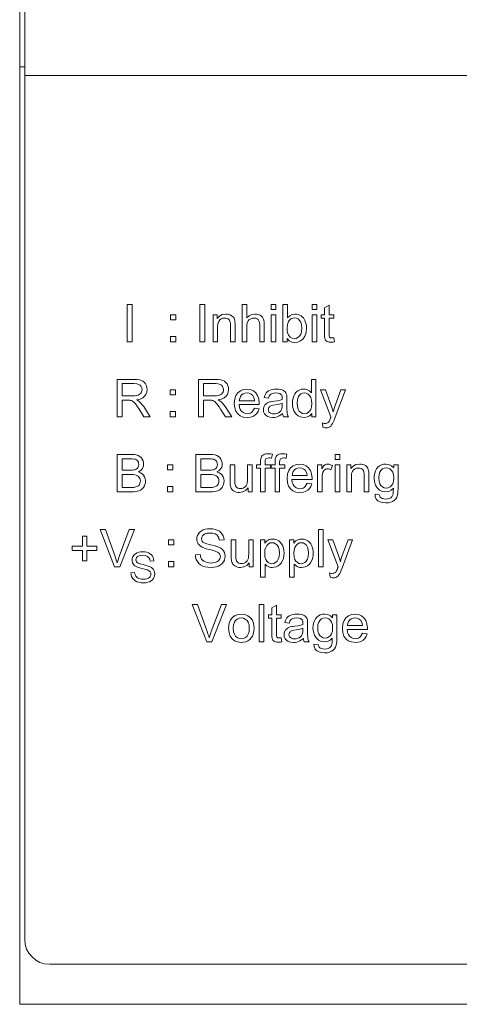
# Model space of a CAD drawing. Header units: millimetres. Extents: x -210 to 210, y -148 to 148.
# Tile 4 of 9: x 99 to 117, y -59 to -19. Entities that reach past the tile are written whole.
import ezdxf

# ---------------------------------------------------------------- set-up
doc = ezdxf.new("R2010")
doc.units = ezdxf.units.MM
doc.layers.get('0').update_dxf_attribs({"linetype": 'CONTINUOUS', "lineweight": 13})

msp = doc.modelspace()

# ---------------------------------------------------------------- linework, layer by layer
for p, q in [((99.498, -58.8), (99.498, 62.2)), ((99.698, -56.2), (99.698, 59.6)), ((99.498, -21.301), (99.698, -21.301)), ((99.698, -21.646), (169.298, -21.646)), ((103.798, -30.8), (103.798, -32.3)), ((103.996, -30.8), (103.798, -30.8)), ((103.996, -32.3), (103.996, -30.8)), ((106.709, -30.8), (106.709, -32.3)), ((106.907, -30.8), (106.709, -30.8)), ((106.907, -32.3), (106.907, -30.8)), ((108.399, -30.8), (108.399, -32.3)), ((108.583, -30.8), (108.399, -30.8)), ((108.583, -31.338), (108.583, -30.8)), ((109.566, -30.8), (109.566, -31.011)), ((109.75, -30.8), (109.566, -30.8)), ((109.566, -31.011), (109.75, -31.011)), ((109.75, -31.011), (109.75, -30.8)), ((110.029, -30.8), (110.029, -32.3)), ((110.213, -30.8), (110.029, -30.8)), ((110.213, -31.335), (110.213, -30.8)), ((111.197, -30.8), (111.197, -31.011)), ((111.381, -30.8), (111.197, -30.8)), ((111.197, -31.011), (111.381, -31.011)), ((111.381, -31.011), (111.381, -30.8)), ((111.878, -30.833), (111.695, -30.944)), ((111.695, -30.944), (111.695, -31.213)), ((111.878, -31.213), (111.878, -30.833)), ((105.538, -31.213), (105.538, -31.423)), ((105.748, -31.213), (105.538, -31.213)), ((105.538, -31.423), (105.748, -31.423)), ((105.748, -31.423), (105.748, -31.213)), ((107.234, -31.213), (107.234, -32.3)), ((107.4, -31.213), (107.234, -31.213)), ((107.4, -31.367), (107.4, -31.213)), ((109.566, -31.213), (109.566, -32.3)), ((109.75, -31.213), (109.566, -31.213)), ((109.75, -32.3), (109.75, -31.213)), ((111.197, -31.213), (111.197, -32.3)), ((111.381, -31.213), (111.197, -31.213)), ((111.381, -32.3), (111.381, -31.213)), ((111.56, -31.213), (111.56, -31.356)), ((111.695, -31.213), (111.56, -31.213)), ((111.56, -31.356), (111.695, -31.356)), ((111.695, -31.356), (111.695, -31.981)), ((112.063, -31.213), (111.878, -31.213)), ((111.878, -31.992), (111.878, -31.356)), ((111.878, -31.356), (112.063, -31.356)), ((112.063, -31.356), (112.063, -31.213)), ((107.418, -32.3), (107.418, -31.706)), ((107.933, -31.639), (107.933, -32.3)), ((108.117, -32.3), (108.117, -31.631)), ((108.583, -32.3), (108.583, -31.705)), ((109.1, -31.611), (109.1, -32.3)), ((109.284, -32.3), (109.284, -31.611)), ((105.538, -32.09), (105.538, -32.3)), ((105.748, -32.09), (105.538, -32.09)), ((105.748, -32.3), (105.748, -32.09)), ((110.2, -32.3), (110.2, -32.164)), ((112.09, -32.298), (112.063, -32.135)), ((103.798, -32.3), (103.996, -32.3)), ((105.538, -32.3), (105.748, -32.3)), ((106.709, -32.3), (106.907, -32.3)), ((107.234, -32.3), (107.418, -32.3)), ((107.933, -32.3), (108.117, -32.3)), ((108.399, -32.3), (108.583, -32.3)), ((109.1, -32.3), (109.284, -32.3)), ((109.566, -32.3), (109.75, -32.3)), ((110.029, -32.3), (110.2, -32.3)), ((111.197, -32.3), (111.381, -32.3)), ((103.398, -33.8), (103.398, -35.3)), ((104.063, -33.8), (103.398, -33.8)), ((106.658, -33.8), (106.658, -35.3)), ((107.323, -33.8), (106.658, -33.8)), ((111.168, -33.8), (111.168, -34.338)), ((111.351, -33.8), (111.168, -33.8)), ((111.351, -35.3), (111.351, -33.8)), ((103.596, -34.462), (103.596, -33.965)), ((103.596, -33.965), (104.071, -33.965)), ((105.518, -34.213), (105.518, -34.423)), ((105.728, -34.213), (105.518, -34.213)), ((105.728, -34.423), (105.728, -34.213)), ((106.856, -34.462), (106.856, -33.965)), ((106.856, -33.965), (107.331, -33.965)), ((111.536, -34.213), (111.949, -35.302)), ((111.735, -34.213), (111.536, -34.213)), ((111.961, -34.842), (111.735, -34.213)), ((112.348, -34.213), (112.116, -34.846)), ((112.119, -35.318), (112.532, -34.213)), ((112.532, -34.213), (112.348, -34.213)), ((104.023, -34.462), (103.596, -34.462)), ((103.596, -35.3), (103.596, -34.633)), ((103.596, -34.633), (103.827, -34.633)), ((105.518, -34.423), (105.728, -34.423)), ((107.283, -34.462), (106.856, -34.462)), ((106.856, -35.3), (106.856, -34.633)), ((106.856, -34.633), (107.087, -34.633)), ((108.89, -34.652), (108.284, -34.652)), ((109.279, -34.523), (109.459, -34.548)), ((110.19, -34.844), (110.19, -34.599)), ((104.272, -34.988), (104.47, -35.3)), ((104.72, -35.3), (104.459, -34.891)), ((107.532, -34.988), (107.73, -35.3)), ((107.98, -35.3), (107.719, -34.891)), ((108.273, -34.803), (109.084, -34.803)), ((109.079, -34.973), (108.888, -34.95)), ((110.004, -34.754), (110.004, -34.822)), ((103.398, -35.3), (103.596, -35.3)), ((104.47, -35.3), (104.72, -35.3)), ((105.518, -35.09), (105.518, -35.3)), ((105.728, -35.09), (105.518, -35.09)), ((105.518, -35.3), (105.728, -35.3)), ((105.728, -35.3), (105.728, -35.09)), ((106.658, -35.3), (106.856, -35.3)), ((107.73, -35.3), (107.98, -35.3)), ((110.056, -35.3), (110.248, -35.3)), ((111.18, -35.162), (111.18, -35.3)), ((111.18, -35.3), (111.351, -35.3)), ((111.612, -35.545), (111.633, -35.718)), ((103.398, -36.8), (103.398, -38.3)), ((103.961, -36.8), (103.398, -36.8)), ((103.596, -37.43), (103.596, -36.977)), ((103.596, -36.977), (103.896, -36.977)), ((106.542, -36.8), (106.542, -38.3)), ((107.105, -36.8), (106.542, -36.8)), ((106.741, -37.43), (106.741, -36.977)), ((106.741, -36.977), (107.04, -36.977)), ((109.579, -36.953), (109.607, -36.792)), ((110.161, -36.953), (110.189, -36.792)), ((112.119, -36.8), (112.119, -37.011)), ((112.303, -36.8), (112.119, -36.8)), ((112.119, -37.011), (112.303, -37.011)), ((112.303, -37.011), (112.303, -36.8)), ((105.414, -37.213), (105.414, -37.423)), ((105.623, -37.213), (105.414, -37.213)), ((105.623, -37.423), (105.623, -37.213)), ((107.92, -37.213), (107.92, -37.886)), ((108.105, -37.213), (107.92, -37.213)), ((108.105, -37.816), (108.105, -37.213)), ((108.617, -37.213), (108.617, -37.795)), ((108.801, -37.213), (108.617, -37.213)), ((108.801, -38.3), (108.801, -37.213)), ((108.971, -37.213), (108.971, -37.356)), ((109.134, -37.213), (108.971, -37.213)), ((108.971, -37.356), (109.134, -37.356)), ((109.134, -37.097), (109.134, -37.213)), ((109.134, -37.356), (109.134, -38.3)), ((109.317, -37.213), (109.317, -37.113)), ((109.529, -37.213), (109.317, -37.213)), ((109.317, -38.3), (109.317, -37.356)), ((109.317, -37.356), (109.529, -37.356)), ((109.529, -37.356), (109.529, -37.213)), ((109.553, -37.213), (109.553, -37.356)), ((109.716, -37.213), (109.553, -37.213)), ((109.553, -37.356), (109.716, -37.356)), ((109.716, -37.097), (109.716, -37.213)), ((109.716, -37.356), (109.716, -38.3)), ((109.899, -37.213), (109.899, -37.113)), ((110.111, -37.213), (109.899, -37.213)), ((109.899, -38.3), (109.899, -37.356)), ((109.899, -37.356), (110.111, -37.356)), ((110.111, -37.356), (110.111, -37.213)), ((111.418, -37.213), (111.418, -38.3)), ((111.583, -37.213), (111.418, -37.213)), ((111.583, -37.378), (111.583, -37.213)), ((111.945, -37.419), (112.008, -37.248)), ((112.119, -37.213), (112.119, -38.3)), ((112.303, -37.213), (112.119, -37.213)), ((112.303, -38.3), (112.303, -37.213)), ((112.583, -37.213), (112.583, -38.3)), ((112.749, -37.213), (112.583, -37.213)), ((112.749, -37.367), (112.749, -37.213)), ((114.466, -37.213), (114.466, -37.344)), ((114.636, -37.213), (114.466, -37.213)), ((114.636, -38.152), (114.636, -37.213)), ((103.921, -37.43), (103.596, -37.43)), ((103.596, -38.123), (103.596, -37.607)), ((103.596, -37.607), (103.943, -37.607)), ((105.414, -37.423), (105.623, -37.423)), ((107.065, -37.43), (106.741, -37.43)), ((106.741, -38.123), (106.741, -37.607)), ((106.741, -37.607), (107.088, -37.607)), ((110.383, -37.803), (111.194, -37.803)), ((111, -37.652), (110.393, -37.652)), ((111.602, -38.3), (111.602, -37.731)), ((112.767, -38.3), (112.767, -37.706)), ((113.282, -37.639), (113.282, -38.3)), ((113.466, -38.3), (113.466, -37.631)), ((103.97, -38.123), (103.596, -38.123)), ((105.414, -38.09), (105.414, -38.3)), ((105.623, -38.09), (105.414, -38.09)), ((105.623, -38.3), (105.623, -38.09)), ((107.114, -38.123), (106.741, -38.123)), ((108.637, -38.14), (108.637, -38.3)), ((111.189, -37.973), (110.998, -37.95)), ((103.398, -38.3), (103.97, -38.3)), ((105.414, -38.3), (105.623, -38.3)), ((106.542, -38.3), (107.114, -38.3)), ((108.637, -38.3), (108.801, -38.3)), ((109.134, -38.3), (109.317, -38.3)), ((109.716, -38.3), (109.899, -38.3)), ((111.418, -38.3), (111.602, -38.3)), ((112.119, -38.3), (112.303, -38.3)), ((112.583, -38.3), (112.767, -38.3)), ((113.282, -38.3), (113.466, -38.3)), ((113.894, -38.416), (113.715, -38.39)), ((102.006, -40.066), (102.006, -40.474)), ((102.18, -40.066), (102.006, -40.066)), ((102.18, -40.474), (102.18, -40.066)), ((102.714, -39.8), (103.295, -41.3)), ((102.929, -39.8), (102.714, -39.8)), ((103.319, -40.889), (102.929, -39.8)), ((103.884, -39.8), (103.479, -40.889)), ((103.499, -41.3), (104.086, -39.8)), ((104.086, -39.8), (103.884, -39.8)), ((111.459, -39.8), (111.459, -41.3)), ((111.644, -39.8), (111.459, -39.8)), ((111.644, -41.3), (111.644, -39.8)), ((101.598, -40.474), (101.598, -40.646)), ((102.006, -40.474), (101.598, -40.474)), ((102.588, -40.474), (102.18, -40.474)), ((102.588, -40.646), (102.588, -40.474)), ((105.456, -40.213), (105.456, -40.423)), ((105.666, -40.213), (105.456, -40.213)), ((105.456, -40.423), (105.666, -40.423)), ((105.666, -40.423), (105.666, -40.213)), ((107.484, -40.236), (107.675, -40.222)), ((107.963, -40.213), (107.963, -40.886)), ((108.147, -40.213), (107.963, -40.213)), ((108.147, -40.816), (108.147, -40.213)), ((108.66, -40.213), (108.66, -40.795)), ((108.844, -40.213), (108.66, -40.213)), ((108.844, -41.3), (108.844, -40.213)), ((109.133, -40.213), (109.133, -41.716)), ((109.301, -40.213), (109.133, -40.213)), ((109.301, -40.354), (109.301, -40.213)), ((110.298, -40.213), (110.298, -41.716)), ((110.466, -40.213), (110.298, -40.213)), ((110.466, -40.354), (110.466, -40.213)), ((111.825, -40.213), (112.237, -41.302)), ((112.023, -40.213), (111.825, -40.213)), ((112.249, -40.842), (112.023, -40.213)), ((112.636, -40.213), (112.404, -40.846)), ((112.407, -41.318), (112.82, -40.213)), ((112.82, -40.213), (112.636, -40.213)), ((101.598, -40.646), (102.006, -40.646)), ((102.006, -40.646), (102.006, -41.057)), ((102.18, -41.057), (102.18, -40.646)), ((102.18, -40.646), (102.588, -40.646)), ((106.713, -40.801), (106.526, -40.818)), ((102.006, -41.057), (102.18, -41.057)), ((103.295, -41.3), (103.499, -41.3)), ((104.715, -41.069), (104.867, -41.058)), ((105.456, -41.09), (105.456, -41.3)), ((105.666, -41.09), (105.456, -41.09)), ((105.456, -41.3), (105.666, -41.3)), ((105.666, -41.3), (105.666, -41.09)), ((108.679, -41.14), (108.679, -41.3)), ((108.679, -41.3), (108.844, -41.3)), ((109.317, -41.716), (109.317, -41.187)), ((110.482, -41.716), (110.482, -41.187)), ((111.459, -41.3), (111.644, -41.3)), ((104.098, -41.521), (103.948, -41.534)), ((109.133, -41.716), (109.317, -41.716)), ((110.298, -41.716), (110.482, -41.716)), ((111.9, -41.545), (111.921, -41.718)), ((106.398, -42.8), (106.979, -44.3)), ((106.613, -42.8), (106.398, -42.8)), ((107.003, -43.889), (106.613, -42.8)), ((107.567, -42.8), (107.162, -43.889)), ((107.183, -44.3), (107.77, -42.8)), ((107.77, -42.8), (107.567, -42.8)), ((109.086, -42.8), (109.086, -44.3)), ((109.27, -42.8), (109.086, -42.8)), ((109.27, -44.3), (109.27, -42.8)), ((109.772, -42.833), (109.589, -42.944)), ((109.772, -43.213), (109.772, -42.833)), ((109.454, -43.213), (109.454, -43.356)), ((109.589, -43.213), (109.454, -43.213)), ((109.589, -42.944), (109.589, -43.213)), ((109.958, -43.213), (109.772, -43.213)), ((109.958, -43.356), (109.958, -43.213)), ((112.02, -43.213), (112.02, -43.344)), ((112.19, -43.213), (112.02, -43.213)), ((112.19, -44.152), (112.19, -43.213)), ((109.454, -43.356), (109.589, -43.356)), ((109.589, -43.356), (109.589, -43.981)), ((109.772, -43.992), (109.772, -43.356)), ((109.772, -43.356), (109.958, -43.356)), ((110.107, -43.523), (110.287, -43.548)), ((111.018, -43.844), (111.018, -43.599)), ((113.214, -43.652), (112.608, -43.652)), ((110.831, -43.754), (110.831, -43.822)), ((112.597, -43.803), (113.408, -43.803)), ((113.403, -43.973), (113.212, -43.95)), ((106.979, -44.3), (107.183, -44.3)), ((109.086, -44.3), (109.27, -44.3)), ((109.984, -44.298), (109.958, -44.135)), ((110.884, -44.3), (111.076, -44.3)), ((111.448, -44.416), (111.269, -44.39)), ((100.698, -57.2), (168.298, -57.2)), ((169.498, -58.8), (99.498, -58.8))]:
    msp.add_line(p, q)
for points in [[(107.745, -31.188), (107.603, -31.209), (107.492, -31.268), (107.4, -31.367)], [(107.418, -31.706), (107.429, -31.572), (107.459, -31.481), (107.503, -31.423)], [(107.503, -31.423), (107.564, -31.381), (107.631, -31.357), (107.707, -31.348)], [(107.707, -31.348), (107.755, -31.352), (107.797, -31.363), (107.834, -31.382)], [(107.925, -31.224), (107.869, -31.205), (107.81, -31.193), (107.745, -31.188)], [(107.834, -31.382), (107.869, -31.408), (107.894, -31.437), (107.911, -31.471)], [(107.911, -31.471), (107.923, -31.512), (107.93, -31.567), (107.933, -31.639)], [(108.049, -31.317), (108.019, -31.283), (107.978, -31.252), (107.925, -31.224)], [(108.106, -31.453), (108.092, -31.402), (108.073, -31.357), (108.049, -31.317)], [(108.117, -31.631), (108.115, -31.553), (108.112, -31.494), (108.106, -31.453)], [(108.909, -31.188), (108.784, -31.205), (108.679, -31.254), (108.583, -31.338)], [(108.583, -31.705), (108.587, -31.623), (108.598, -31.557), (108.614, -31.505)], [(108.614, -31.505), (108.639, -31.46), (108.672, -31.423), (108.716, -31.39)], [(108.716, -31.39), (108.766, -31.366), (108.817, -31.352), (108.871, -31.347)], [(108.871, -31.347), (108.942, -31.355), (108.997, -31.377), (109.04, -31.41)], [(109.119, -31.236), (109.059, -31.211), (108.989, -31.194), (108.909, -31.188)], [(109.04, -31.41), (109.071, -31.456), (109.092, -31.522), (109.1, -31.611)], [(109.245, -31.368), (109.215, -31.317), (109.173, -31.273), (109.119, -31.236)], [(109.284, -31.611), (109.279, -31.508), (109.266, -31.428), (109.245, -31.368)], [(110.198, -31.748), (110.209, -31.618), (110.24, -31.518), (110.286, -31.445)], [(110.511, -31.188), (110.397, -31.205), (110.3, -31.252), (110.213, -31.335)], [(110.286, -31.445), (110.352, -31.384), (110.42, -31.351), (110.495, -31.34)], [(110.495, -31.34), (110.57, -31.351), (110.636, -31.383), (110.698, -31.441)], [(110.7, -31.229), (110.638, -31.206), (110.575, -31.193), (110.511, -31.188)], [(110.698, -31.441), (110.742, -31.514), (110.772, -31.617), (110.783, -31.755)], [(110.848, -31.343), (110.806, -31.298), (110.757, -31.26), (110.7, -31.229)], [(110.938, -31.519), (110.912, -31.451), (110.882, -31.393), (110.848, -31.343)], [(110.251, -32.031), (110.223, -31.967), (110.205, -31.874), (110.198, -31.748)], [(110.783, -31.755), (110.772, -31.892), (110.741, -31.994), (110.695, -32.068)], [(110.834, -32.172), (110.906, -32.066), (110.954, -31.925), (110.972, -31.74)], [(110.972, -31.74), (110.968, -31.662), (110.956, -31.589), (110.938, -31.519)], [(110.2, -32.164), (110.283, -32.254), (110.381, -32.306), (110.502, -32.324)], [(110.487, -32.173), (110.395, -32.157), (110.318, -32.112), (110.251, -32.031)], [(110.695, -32.068), (110.629, -32.128), (110.561, -32.162), (110.487, -32.173)], [(110.502, -32.324), (110.625, -32.307), (110.733, -32.259), (110.834, -32.172)], [(111.695, -31.981), (111.698, -32.084), (111.705, -32.155), (111.717, -32.2)], [(111.717, -32.2), (111.735, -32.231), (111.76, -32.258), (111.795, -32.282)], [(111.795, -32.282), (111.834, -32.299), (111.886, -32.31), (111.951, -32.314)], [(111.887, -32.093), (111.882, -32.073), (111.879, -32.04), (111.878, -31.992)], [(111.919, -32.129), (111.905, -32.119), (111.895, -32.107), (111.887, -32.093)], [(111.982, -32.142), (111.956, -32.14), (111.935, -32.136), (111.919, -32.129)], [(111.951, -32.314), (111.992, -32.312), (112.038, -32.307), (112.09, -32.298)], [(112.063, -32.135), (112.031, -32.139), (112.005, -32.141), (111.982, -32.142)], [(104.368, -33.841), (104.292, -33.819), (104.191, -33.805), (104.063, -33.8)], [(104.534, -33.983), (104.486, -33.92), (104.431, -33.873), (104.368, -33.841)], [(107.628, -33.841), (107.552, -33.819), (107.451, -33.805), (107.323, -33.8)], [(107.794, -33.983), (107.746, -33.92), (107.691, -33.873), (107.628, -33.841)], [(104.071, -33.965), (104.179, -33.974), (104.259, -33.999), (104.314, -34.034)], [(104.314, -34.034), (104.358, -34.085), (104.383, -34.142), (104.392, -34.209)], [(104.392, -34.209), (104.388, -34.257), (104.375, -34.301), (104.353, -34.344)], [(104.494, -34.478), (104.551, -34.4), (104.585, -34.313), (104.597, -34.209)], [(104.597, -34.209), (104.59, -34.129), (104.569, -34.054), (104.534, -33.983)], [(107.331, -33.965), (107.439, -33.974), (107.519, -33.999), (107.574, -34.034)], [(107.574, -34.034), (107.618, -34.085), (107.643, -34.142), (107.652, -34.209)], [(107.652, -34.209), (107.648, -34.257), (107.635, -34.301), (107.612, -34.344)], [(107.754, -34.478), (107.811, -34.4), (107.845, -34.313), (107.857, -34.209)], [(107.857, -34.209), (107.85, -34.129), (107.829, -34.054), (107.794, -33.983)], [(108.591, -34.188), (108.445, -34.207), (108.327, -34.257), (108.225, -34.34)], [(108.946, -34.337), (108.846, -34.255), (108.731, -34.206), (108.591, -34.188)], [(109.523, -34.227), (109.454, -34.258), (109.4, -34.295), (109.36, -34.337)], [(109.769, -34.188), (109.676, -34.193), (109.594, -34.207), (109.523, -34.227)], [(109.995, -34.222), (109.935, -34.204), (109.86, -34.192), (109.769, -34.188)], [(110.123, -34.304), (110.093, -34.275), (110.05, -34.247), (109.995, -34.222)], [(110.626, -34.259), (110.562, -34.311), (110.507, -34.377), (110.463, -34.462)], [(110.868, -34.188), (110.779, -34.197), (110.7, -34.22), (110.626, -34.259)], [(111.043, -34.23), (110.991, -34.208), (110.933, -34.193), (110.868, -34.188)], [(111.168, -34.338), (111.132, -34.296), (111.091, -34.261), (111.043, -34.23)], [(103.827, -34.633), (103.874, -34.635), (103.911, -34.637), (103.937, -34.642)], [(103.937, -34.642), (103.966, -34.65), (103.996, -34.663), (104.027, -34.681)], [(104.236, -34.434), (104.181, -34.449), (104.11, -34.458), (104.023, -34.462)], [(104.175, -34.617), (104.315, -34.586), (104.419, -34.538), (104.494, -34.478)], [(104.294, -34.692), (104.264, -34.668), (104.224, -34.643), (104.175, -34.617)], [(104.353, -34.344), (104.322, -34.381), (104.284, -34.411), (104.236, -34.434)], [(107.087, -34.633), (107.134, -34.635), (107.171, -34.637), (107.197, -34.642)], [(107.197, -34.642), (107.226, -34.65), (107.256, -34.663), (107.287, -34.681)], [(107.496, -34.434), (107.441, -34.449), (107.37, -34.458), (107.283, -34.462)], [(107.434, -34.617), (107.575, -34.586), (107.679, -34.538), (107.754, -34.478)], [(107.554, -34.692), (107.524, -34.668), (107.484, -34.643), (107.434, -34.617)], [(107.612, -34.344), (107.582, -34.381), (107.544, -34.411), (107.496, -34.434)], [(108.225, -34.34), (108.15, -34.446), (108.101, -34.585), (108.083, -34.765)], [(108.284, -34.652), (108.3, -34.559), (108.332, -34.485), (108.379, -34.425)], [(108.379, -34.425), (108.441, -34.378), (108.51, -34.35), (108.593, -34.34)], [(108.593, -34.34), (108.681, -34.352), (108.755, -34.387), (108.821, -34.447)], [(108.821, -34.447), (108.852, -34.496), (108.876, -34.563), (108.89, -34.652)], [(109.085, -34.754), (109.067, -34.577), (109.019, -34.441), (108.946, -34.337)], [(109.36, -34.337), (109.327, -34.386), (109.3, -34.448), (109.279, -34.523)], [(109.459, -34.548), (109.484, -34.475), (109.515, -34.422), (109.55, -34.387)], [(109.55, -34.387), (109.595, -34.363), (109.658, -34.347), (109.743, -34.341)], [(110.004, -34.61), (109.924, -34.633), (109.815, -34.654), (109.675, -34.674)], [(109.743, -34.341), (109.833, -34.349), (109.902, -34.371), (109.952, -34.403)], [(109.952, -34.403), (109.98, -34.438), (109.998, -34.49), (110.005, -34.562)], [(110.005, -34.562), (110.004, -34.572), (110.004, -34.588), (110.004, -34.61)], [(110.18, -34.429), (110.166, -34.379), (110.146, -34.338), (110.123, -34.304)], [(110.19, -34.599), (110.189, -34.523), (110.185, -34.467), (110.18, -34.429)], [(110.463, -34.462), (110.434, -34.549), (110.415, -34.647), (110.409, -34.757)], [(110.598, -34.757), (110.609, -34.617), (110.637, -34.514), (110.68, -34.441)], [(110.68, -34.441), (110.742, -34.384), (110.808, -34.352), (110.886, -34.341)], [(110.886, -34.341), (110.965, -34.352), (111.034, -34.386), (111.097, -34.445)], [(111.097, -34.445), (111.142, -34.521), (111.172, -34.628), (111.183, -34.773)], [(104.027, -34.681), (104.057, -34.704), (104.09, -34.737), (104.128, -34.781)], [(104.128, -34.781), (104.169, -34.836), (104.217, -34.905), (104.272, -34.988)], [(104.459, -34.891), (104.404, -34.814), (104.349, -34.747), (104.294, -34.692)], [(107.287, -34.681), (107.317, -34.704), (107.35, -34.737), (107.388, -34.781)], [(107.388, -34.781), (107.429, -34.836), (107.477, -34.905), (107.532, -34.988)], [(107.719, -34.891), (107.664, -34.814), (107.609, -34.747), (107.554, -34.692)], [(108.083, -34.765), (108.101, -34.941), (108.149, -35.075), (108.222, -35.178)], [(108.374, -35.078), (108.325, -35.01), (108.291, -34.921), (108.273, -34.803)], [(108.888, -34.95), (108.855, -35.024), (108.816, -35.08), (108.775, -35.12)], [(108.912, -35.232), (108.982, -35.165), (109.037, -35.081), (109.079, -34.973)], [(109.084, -34.803), (109.084, -34.783), (109.085, -34.767), (109.085, -34.754)], [(109.283, -34.868), (109.264, -34.912), (109.252, -34.959), (109.248, -35.013)], [(109.248, -35.013), (109.259, -35.101), (109.29, -35.174), (109.343, -35.237)], [(109.378, -34.761), (109.343, -34.79), (109.311, -34.825), (109.283, -34.868)], [(109.512, -34.702), (109.462, -34.718), (109.418, -34.738), (109.378, -34.761)], [(109.444, -35.008), (109.447, -34.977), (109.455, -34.948), (109.469, -34.921)], [(109.499, -35.131), (109.468, -35.095), (109.45, -35.055), (109.444, -35.008)], [(109.469, -34.921), (109.488, -34.898), (109.512, -34.878), (109.542, -34.861)], [(109.675, -34.674), (109.606, -34.683), (109.552, -34.692), (109.512, -34.702)], [(109.542, -34.861), (109.579, -34.848), (109.632, -34.836), (109.829, -34.803)], [(109.829, -34.803), (109.929, -34.779), (110.004, -34.754)], [(109.974, -35.006), (109.942, -35.057), (109.903, -35.099), (109.852, -35.134)], [(110.004, -34.822), (110, -34.9), (109.99, -34.961), (109.974, -35.006)], [(110.201, -35.17), (110.195, -35.108), (110.191, -35.002), (110.19, -34.844)], [(110.409, -34.757), (110.416, -34.87), (110.436, -34.968), (110.468, -35.053)], [(110.468, -35.053), (110.516, -35.135), (110.571, -35.201), (110.637, -35.253)], [(110.686, -35.07), (110.64, -34.996), (110.609, -34.894), (110.598, -34.757)], [(111.183, -34.773), (111.172, -34.905), (111.142, -35.004), (111.098, -35.074)], [(112.04, -35.094), (112.016, -35.009), (111.989, -34.925), (111.961, -34.842)], [(112.116, -34.846), (112.087, -34.929), (112.061, -35.012), (112.04, -35.094)], [(108.222, -35.178), (108.321, -35.256), (108.443, -35.306), (108.601, -35.324)], [(108.602, -35.173), (108.514, -35.162), (108.441, -35.131), (108.374, -35.078)], [(108.601, -35.324), (108.726, -35.313), (108.828, -35.281), (108.912, -35.232)], [(108.775, -35.12), (108.726, -35.148), (108.669, -35.166), (108.602, -35.173)], [(109.343, -35.237), (109.411, -35.283), (109.501, -35.313), (109.619, -35.324)], [(109.663, -35.18), (109.593, -35.174), (109.539, -35.157), (109.499, -35.131)], [(109.619, -35.324), (109.69, -35.32), (109.757, -35.308), (109.822, -35.288)], [(109.852, -35.134), (109.797, -35.159), (109.734, -35.174), (109.663, -35.18)], [(109.822, -35.288), (109.883, -35.261), (109.949, -35.22), (110.019, -35.166)], [(110.019, -35.166), (110.027, -35.217), (110.039, -35.261), (110.056, -35.3)], [(110.248, -35.3), (110.228, -35.259), (110.212, -35.216), (110.201, -35.17)], [(110.637, -35.253), (110.714, -35.293), (110.793, -35.316), (110.876, -35.324)], [(110.894, -35.173), (110.819, -35.162), (110.751, -35.129), (110.686, -35.07)], [(110.876, -35.324), (111.002, -35.305), (111.1, -35.253), (111.18, -35.162)], [(111.098, -35.074), (111.036, -35.13), (110.969, -35.162), (110.894, -35.173)], [(111.932, -35.346), (111.907, -35.413), (111.889, -35.458), (111.876, -35.483)], [(111.949, -35.302), (111.942, -35.319), (111.936, -35.335), (111.932, -35.346)], [(112.015, -35.565), (112.042, -35.51), (112.076, -35.428), (112.119, -35.318)], [(111.718, -35.562), (111.686, -35.56), (111.651, -35.554), (111.612, -35.545)], [(111.633, -35.718), (111.676, -35.731), (111.716, -35.738), (111.751, -35.741)], [(111.816, -35.541), (111.79, -35.552), (111.757, -35.559), (111.718, -35.562)], [(111.751, -35.741), (111.809, -35.735), (111.859, -35.721), (111.903, -35.697)], [(111.876, -35.483), (111.858, -35.507), (111.839, -35.525), (111.816, -35.541)], [(111.903, -35.697), (111.941, -35.666), (111.979, -35.622), (112.015, -35.565)], [(103.896, -36.977), (103.997, -36.979), (104.072, -36.987), (104.124, -36.998)], [(104.236, -36.846), (104.164, -36.821), (104.073, -36.805), (103.961, -36.8)], [(104.124, -36.998), (104.166, -37.017), (104.199, -37.042), (104.226, -37.076)], [(104.399, -36.986), (104.355, -36.929), (104.302, -36.883), (104.236, -36.846)], [(104.458, -37.183), (104.452, -37.119), (104.433, -37.053), (104.399, -36.986)], [(107.04, -36.977), (107.141, -36.979), (107.216, -36.987), (107.269, -36.998)], [(107.38, -36.846), (107.308, -36.821), (107.217, -36.805), (107.105, -36.8)], [(107.269, -36.998), (107.31, -37.017), (107.343, -37.042), (107.371, -37.076)], [(107.543, -36.986), (107.499, -36.929), (107.446, -36.883), (107.38, -36.846)], [(107.602, -37.183), (107.596, -37.119), (107.577, -37.053), (107.543, -36.986)], [(109.153, -36.935), (109.143, -36.974), (109.136, -37.028), (109.134, -37.097)], [(109.247, -36.819), (109.206, -36.852), (109.175, -36.89), (109.153, -36.935)], [(109.435, -36.774), (109.356, -36.78), (109.294, -36.795), (109.247, -36.819)], [(109.317, -37.113), (109.321, -37.051), (109.334, -37.007), (109.352, -36.979)], [(109.352, -36.979), (109.378, -36.96), (109.417, -36.947), (109.471, -36.943)], [(109.607, -36.792), (109.544, -36.782), (109.487, -36.776), (109.435, -36.774)], [(109.471, -36.943), (109.504, -36.944), (109.54, -36.948), (109.579, -36.953)], [(109.736, -36.935), (109.725, -36.974), (109.718, -37.028), (109.716, -37.097)], [(109.829, -36.819), (109.788, -36.852), (109.757, -36.89), (109.736, -36.935)], [(110.017, -36.774), (109.938, -36.78), (109.876, -36.795), (109.829, -36.819)], [(109.899, -37.113), (109.904, -37.051), (109.916, -37.007), (109.934, -36.979)], [(109.934, -36.979), (109.96, -36.96), (109.999, -36.947), (110.053, -36.943)], [(110.189, -36.792), (110.126, -36.782), (110.069, -36.776), (110.017, -36.774)], [(110.053, -36.943), (110.086, -36.944), (110.123, -36.948), (110.161, -36.953)], [(104.11, -37.413), (104.066, -37.422), (104.003, -37.428), (103.921, -37.43)], [(104.224, -37.338), (104.195, -37.368), (104.158, -37.394), (104.11, -37.413)], [(104.263, -37.207), (104.258, -37.259), (104.244, -37.302), (104.224, -37.338)], [(104.226, -37.076), (104.246, -37.115), (104.258, -37.158), (104.263, -37.207)], [(104.248, -37.502), (104.316, -37.461), (104.367, -37.415), (104.406, -37.365)], [(104.406, -37.365), (104.435, -37.306), (104.452, -37.246), (104.458, -37.183)], [(107.255, -37.413), (107.21, -37.422), (107.148, -37.428), (107.065, -37.43)], [(107.368, -37.338), (107.34, -37.368), (107.303, -37.394), (107.255, -37.413)], [(107.407, -37.207), (107.402, -37.259), (107.389, -37.302), (107.368, -37.338)], [(107.371, -37.076), (107.39, -37.115), (107.402, -37.158), (107.407, -37.207)], [(107.392, -37.502), (107.46, -37.461), (107.512, -37.415), (107.55, -37.365)], [(107.55, -37.365), (107.58, -37.306), (107.597, -37.246), (107.602, -37.183)], [(110.334, -37.34), (110.26, -37.446), (110.211, -37.585), (110.193, -37.765)], [(110.7, -37.188), (110.555, -37.207), (110.437, -37.257), (110.334, -37.34)], [(110.489, -37.425), (110.55, -37.378), (110.62, -37.35), (110.703, -37.34)], [(111.056, -37.337), (110.956, -37.255), (110.841, -37.206), (110.7, -37.188)], [(110.703, -37.34), (110.791, -37.352), (110.865, -37.387), (110.93, -37.447)], [(111.195, -37.754), (111.177, -37.577), (111.129, -37.441), (111.056, -37.337)], [(111.7, -37.225), (111.665, -37.256), (111.627, -37.306), (111.583, -37.378)], [(111.633, -37.516), (111.649, -37.475), (111.672, -37.443), (111.701, -37.415)], [(111.819, -37.188), (111.777, -37.193), (111.737, -37.205), (111.7, -37.225)], [(111.701, -37.415), (111.735, -37.395), (111.77, -37.383), (111.81, -37.379)], [(111.81, -37.379), (111.853, -37.383), (111.898, -37.396), (111.945, -37.419)], [(112.008, -37.248), (111.94, -37.214), (111.877, -37.194), (111.819, -37.188)], [(113.095, -37.188), (112.952, -37.209), (112.841, -37.268), (112.749, -37.367)], [(112.852, -37.423), (112.914, -37.381), (112.98, -37.357), (113.056, -37.348)], [(113.056, -37.348), (113.104, -37.352), (113.146, -37.363), (113.184, -37.382)], [(113.275, -37.224), (113.218, -37.205), (113.159, -37.193), (113.095, -37.188)], [(113.184, -37.382), (113.218, -37.408), (113.243, -37.437), (113.26, -37.471)], [(113.398, -37.317), (113.368, -37.283), (113.328, -37.252), (113.275, -37.224)], [(113.455, -37.453), (113.441, -37.402), (113.422, -37.357), (113.398, -37.317)], [(113.897, -37.26), (113.833, -37.313), (113.779, -37.379), (113.734, -37.463)], [(114.149, -37.188), (114.053, -37.197), (113.971, -37.221), (113.897, -37.26)], [(113.953, -37.441), (114.017, -37.384), (114.085, -37.352), (114.162, -37.341)], [(114.466, -37.344), (114.372, -37.256), (114.269, -37.206), (114.149, -37.188)], [(114.162, -37.341), (114.24, -37.352), (114.309, -37.384), (114.375, -37.442)], [(103.943, -37.607), (104.034, -37.61), (104.107, -37.619), (104.162, -37.632)], [(104.162, -37.632), (104.21, -37.654), (104.249, -37.682), (104.282, -37.719)], [(104.457, -37.638), (104.403, -37.582), (104.335, -37.537), (104.248, -37.502)], [(104.282, -37.719), (104.305, -37.761), (104.32, -37.809), (104.325, -37.865)], [(104.531, -37.865), (104.522, -37.779), (104.497, -37.705), (104.457, -37.638)], [(107.088, -37.607), (107.179, -37.61), (107.251, -37.619), (107.307, -37.632)], [(107.307, -37.632), (107.355, -37.654), (107.394, -37.682), (107.426, -37.719)], [(107.601, -37.638), (107.548, -37.582), (107.48, -37.537), (107.392, -37.502)], [(107.426, -37.719), (107.449, -37.761), (107.464, -37.809), (107.469, -37.865)], [(107.675, -37.865), (107.666, -37.779), (107.641, -37.705), (107.601, -37.638)], [(108.617, -37.795), (108.613, -37.885), (108.603, -37.955), (108.587, -38.008)], [(110.193, -37.765), (110.211, -37.941), (110.259, -38.075), (110.332, -38.178)], [(110.484, -38.078), (110.435, -38.01), (110.4, -37.921), (110.383, -37.803)], [(110.393, -37.652), (110.41, -37.559), (110.442, -37.485), (110.489, -37.425)], [(110.93, -37.447), (110.962, -37.496), (110.986, -37.563), (111, -37.652)], [(111.194, -37.803), (111.194, -37.783), (111.194, -37.767), (111.195, -37.754)], [(111.602, -37.731), (111.606, -37.652), (111.616, -37.581), (111.633, -37.516)], [(112.767, -37.706), (112.778, -37.572), (112.808, -37.481), (112.852, -37.423)], [(113.26, -37.471), (113.272, -37.512), (113.279, -37.567), (113.282, -37.639)], [(113.466, -37.631), (113.465, -37.553), (113.461, -37.494), (113.455, -37.453)], [(113.734, -37.463), (113.703, -37.551), (113.685, -37.646), (113.678, -37.75)], [(113.678, -37.75), (113.693, -37.9), (113.734, -38.027), (113.8, -38.138)], [(113.867, -37.737), (113.878, -37.608), (113.908, -37.512), (113.953, -37.441)], [(113.952, -38.049), (113.908, -37.978), (113.878, -37.876), (113.867, -37.737)], [(114.375, -37.442), (114.421, -37.514), (114.452, -37.612), (114.464, -37.743)], [(114.464, -37.743), (114.453, -37.879), (114.422, -37.979), (114.378, -38.05)], [(104.105, -38.116), (104.073, -38.12), (104.029, -38.122), (103.97, -38.123)], [(104.22, -38.075), (104.188, -38.091), (104.149, -38.105), (104.105, -38.116)], [(104.211, -38.275), (104.276, -38.255), (104.331, -38.229), (104.376, -38.2)], [(104.295, -37.991), (104.272, -38.027), (104.247, -38.054), (104.22, -38.075)], [(104.325, -37.865), (104.321, -37.912), (104.311, -37.954), (104.295, -37.991)], [(104.376, -38.2), (104.415, -38.165), (104.452, -38.119), (104.486, -38.061)], [(104.486, -38.061), (104.51, -37.999), (104.525, -37.934), (104.531, -37.865)], [(107.249, -38.116), (107.218, -38.12), (107.173, -38.122), (107.114, -38.123)], [(107.364, -38.075), (107.332, -38.091), (107.294, -38.105), (107.249, -38.116)], [(107.356, -38.275), (107.42, -38.255), (107.475, -38.229), (107.52, -38.2)], [(107.439, -37.991), (107.416, -38.027), (107.392, -38.054), (107.364, -38.075)], [(107.469, -37.865), (107.466, -37.912), (107.455, -37.954), (107.439, -37.991)], [(107.52, -38.2), (107.559, -38.165), (107.596, -38.119), (107.63, -38.061)], [(107.63, -38.061), (107.655, -37.999), (107.67, -37.934), (107.675, -37.865)], [(107.92, -37.886), (107.922, -37.96), (107.925, -38.017), (107.931, -38.058)], [(107.931, -38.058), (107.945, -38.112), (107.965, -38.157), (107.988, -38.195)], [(107.988, -38.195), (108.018, -38.228), (108.059, -38.259), (108.112, -38.287)], [(108.115, -38.01), (108.109, -37.969), (108.106, -37.905), (108.105, -37.816)], [(108.189, -38.125), (108.156, -38.094), (108.132, -38.056), (108.115, -38.01)], [(108.329, -38.166), (108.273, -38.161), (108.227, -38.147), (108.189, -38.125)], [(108.292, -38.324), (108.428, -38.303), (108.539, -38.244), (108.637, -38.14)], [(108.484, -38.123), (108.434, -38.147), (108.384, -38.161), (108.329, -38.166)], [(108.587, -38.008), (108.562, -38.053), (108.528, -38.091), (108.484, -38.123)], [(110.332, -38.178), (110.431, -38.256), (110.553, -38.306), (110.711, -38.324)], [(110.712, -38.173), (110.624, -38.162), (110.55, -38.131), (110.484, -38.078)], [(110.885, -38.12), (110.835, -38.148), (110.779, -38.166), (110.712, -38.173)], [(110.998, -37.95), (110.964, -38.024), (110.926, -38.08), (110.885, -38.12)], [(111.022, -38.232), (111.092, -38.165), (111.147, -38.081), (111.189, -37.973)], [(113.8, -38.138), (113.892, -38.227), (114.004, -38.28), (114.148, -38.3)], [(114.165, -38.147), (114.083, -38.136), (114.014, -38.104), (113.952, -38.049)], [(114.148, -38.3), (114.262, -38.284), (114.359, -38.238), (114.448, -38.157)], [(114.378, -38.05), (114.315, -38.105), (114.246, -38.136), (114.165, -38.147)], [(114.448, -38.157), (114.447, -38.268), (114.442, -38.345), (114.435, -38.394)], [(114.583, -38.511), (114.611, -38.431), (114.629, -38.313), (114.636, -38.152)], [(103.97, -38.3), (104.063, -38.297), (104.143, -38.288), (104.211, -38.275)], [(107.114, -38.3), (107.207, -38.297), (107.288, -38.288), (107.356, -38.275)], [(108.112, -38.287), (108.167, -38.307), (108.227, -38.32), (108.292, -38.324)], [(110.711, -38.324), (110.836, -38.313), (110.938, -38.281), (111.022, -38.232)], [(113.715, -38.39), (113.727, -38.502), (113.766, -38.587), (113.83, -38.653)], [(113.956, -38.537), (113.927, -38.508), (113.906, -38.469), (113.894, -38.416)], [(114.143, -38.588), (114.065, -38.582), (114.003, -38.564), (113.956, -38.537)], [(114.341, -38.536), (114.291, -38.564), (114.227, -38.582), (114.143, -38.588)], [(114.435, -38.394), (114.413, -38.451), (114.382, -38.498), (114.341, -38.536)], [(114.42, -38.679), (114.489, -38.632), (114.543, -38.577), (114.583, -38.511)], [(113.83, -38.653), (113.912, -38.699), (114.015, -38.729), (114.145, -38.741)], [(114.145, -38.741), (114.253, -38.733), (114.344, -38.712), (114.42, -38.679)], [(107.111, -39.774), (107.008, -39.78), (106.917, -39.798), (106.836, -39.825)], [(107.405, -39.828), (107.32, -39.799), (107.222, -39.781), (107.111, -39.774)], [(106.647, -39.976), (106.611, -40.044), (106.59, -40.114), (106.583, -40.187)], [(106.836, -39.825), (106.756, -39.867), (106.695, -39.917), (106.647, -39.976)], [(106.774, -40.174), (106.783, -40.116), (106.809, -40.064), (106.856, -40.015)], [(106.832, -40.307), (106.8, -40.269), (106.781, -40.226), (106.774, -40.174)], [(106.856, -40.015), (106.916, -39.981), (107.002, -39.958), (107.119, -39.949)], [(107.119, -39.949), (107.232, -39.958), (107.317, -39.984), (107.38, -40.022)], [(107.38, -40.022), (107.429, -40.075), (107.464, -40.145), (107.484, -40.236)], [(107.601, -39.986), (107.551, -39.924), (107.486, -39.872), (107.405, -39.828)], [(107.675, -40.222), (107.663, -40.135), (107.638, -40.057), (107.601, -39.986)], [(106.583, -40.187), (106.589, -40.256), (106.607, -40.318), (106.635, -40.375)], [(106.635, -40.375), (106.674, -40.424), (106.727, -40.471), (106.795, -40.514)], [(106.795, -40.514), (106.861, -40.543), (106.956, -40.574), (107.085, -40.608)], [(107.131, -40.415), (106.981, -40.375), (106.885, -40.34), (106.832, -40.307)], [(107.463, -40.511), (107.391, -40.483), (107.282, -40.451), (107.131, -40.415)], [(107.657, -40.663), (107.611, -40.609), (107.548, -40.557), (107.463, -40.511)], [(109.3, -40.762), (109.311, -40.625), (109.342, -40.521), (109.39, -40.443)], [(109.434, -40.23), (109.388, -40.261), (109.343, -40.302), (109.301, -40.354)], [(109.39, -40.443), (109.457, -40.379), (109.526, -40.344), (109.598, -40.333)], [(109.616, -40.188), (109.544, -40.194), (109.484, -40.208), (109.434, -40.23)], [(109.598, -40.333), (109.671, -40.344), (109.738, -40.376), (109.802, -40.436)], [(109.861, -40.261), (109.787, -40.221), (109.706, -40.197), (109.616, -40.188)], [(109.802, -40.436), (109.847, -40.51), (109.877, -40.612), (109.888, -40.747)], [(110.021, -40.463), (109.977, -40.379), (109.924, -40.313), (109.861, -40.261)], [(110.076, -40.748), (110.07, -40.644), (110.051, -40.55), (110.021, -40.463)], [(110.465, -40.762), (110.476, -40.625), (110.508, -40.521), (110.555, -40.443)], [(110.6, -40.23), (110.553, -40.261), (110.508, -40.302), (110.466, -40.354)], [(110.555, -40.443), (110.623, -40.379), (110.691, -40.344), (110.764, -40.333)], [(110.781, -40.188), (110.71, -40.194), (110.65, -40.208), (110.6, -40.23)], [(110.764, -40.333), (110.837, -40.344), (110.903, -40.376), (110.967, -40.436)], [(111.026, -40.261), (110.952, -40.221), (110.872, -40.197), (110.781, -40.188)], [(110.967, -40.436), (111.012, -40.51), (111.042, -40.612), (111.053, -40.747)], [(111.187, -40.463), (111.143, -40.379), (111.089, -40.313), (111.026, -40.261)], [(111.242, -40.748), (111.235, -40.644), (111.216, -40.55), (111.187, -40.463)], [(103.398, -41.135), (103.375, -41.057), (103.349, -40.975), (103.319, -40.889)], [(103.479, -40.889), (103.448, -40.973), (103.421, -41.054), (103.398, -41.135)], [(104.045, -40.86), (104.016, -40.915), (103.999, -40.971), (103.994, -41.03)], [(104.196, -40.74), (104.133, -40.774), (104.083, -40.814), (104.045, -40.86)], [(104.147, -41.019), (104.154, -40.973), (104.175, -40.931), (104.212, -40.892)], [(104.416, -40.699), (104.334, -40.704), (104.261, -40.718), (104.196, -40.74)], [(104.212, -40.892), (104.261, -40.865), (104.33, -40.846), (104.423, -40.839)], [(104.651, -40.743), (104.583, -40.719), (104.505, -40.704), (104.416, -40.699)], [(104.423, -40.839), (104.512, -40.847), (104.581, -40.867), (104.631, -40.897)], [(104.631, -40.897), (104.671, -40.94), (104.699, -40.996), (104.715, -41.069)], [(104.808, -40.869), (104.768, -40.819), (104.717, -40.777), (104.651, -40.743)], [(104.867, -41.058), (104.858, -40.988), (104.838, -40.925), (104.808, -40.869)], [(106.526, -40.818), (106.537, -40.916), (106.564, -41.005), (106.607, -41.088)], [(106.774, -40.986), (106.747, -40.937), (106.726, -40.876), (106.713, -40.801)], [(107.085, -40.608), (107.21, -40.639), (107.298, -40.663), (107.352, -40.681)], [(107.352, -40.681), (107.412, -40.709), (107.456, -40.738), (107.487, -40.77)], [(107.528, -40.892), (107.524, -40.938), (107.51, -40.98), (107.485, -41.021)], [(107.487, -40.77), (107.51, -40.807), (107.524, -40.847), (107.528, -40.892)], [(107.651, -41.102), (107.69, -41.027), (107.712, -40.952), (107.72, -40.876)], [(107.72, -40.876), (107.712, -40.797), (107.691, -40.727), (107.657, -40.663)], [(107.963, -40.886), (107.964, -40.96), (107.968, -41.017), (107.974, -41.058)], [(108.158, -41.01), (108.152, -40.969), (108.149, -40.905), (108.147, -40.816)], [(108.66, -40.795), (108.656, -40.885), (108.646, -40.955), (108.629, -41.008)], [(109.384, -41.073), (109.34, -41.001), (109.31, -40.899), (109.3, -40.762)], [(109.888, -40.747), (109.876, -40.889), (109.845, -40.995), (109.8, -41.069)], [(110.016, -41.049), (110.048, -40.96), (110.069, -40.86), (110.076, -40.748)], [(110.549, -41.073), (110.505, -41.001), (110.476, -40.899), (110.465, -40.762)], [(111.053, -40.747), (111.042, -40.889), (111.011, -40.995), (110.965, -41.069)], [(111.181, -41.049), (111.214, -40.96), (111.234, -40.86), (111.242, -40.748)], [(112.328, -41.094), (112.304, -41.009), (112.278, -40.925), (112.249, -40.842)], [(112.404, -40.846), (112.375, -40.929), (112.35, -41.012), (112.328, -41.094)], [(103.994, -41.03), (103.999, -41.085), (104.013, -41.134), (104.036, -41.18)], [(104.036, -41.18), (104.066, -41.219), (104.109, -41.257), (104.164, -41.291)], [(104.193, -41.126), (104.167, -41.095), (104.152, -41.06), (104.147, -41.019)], [(104.164, -41.291), (104.216, -41.314), (104.293, -41.339), (104.396, -41.366)], [(104.433, -41.212), (104.313, -41.18), (104.236, -41.152), (104.193, -41.126)], [(104.698, -41.288), (104.64, -41.266), (104.552, -41.241), (104.433, -41.212)], [(104.853, -41.411), (104.816, -41.367), (104.765, -41.326), (104.698, -41.288)], [(106.607, -41.088), (106.666, -41.16), (106.736, -41.219), (106.823, -41.266)], [(106.926, -41.103), (106.86, -41.068), (106.81, -41.029), (106.774, -40.986)], [(106.823, -41.266), (106.917, -41.297), (107.03, -41.318), (107.165, -41.325)], [(107.156, -41.147), (107.069, -41.142), (106.993, -41.127), (106.926, -41.103)], [(107.356, -41.113), (107.298, -41.131), (107.232, -41.143), (107.156, -41.147)], [(107.165, -41.325), (107.271, -41.318), (107.366, -41.298), (107.453, -41.266)], [(107.485, -41.021), (107.454, -41.056), (107.412, -41.087), (107.356, -41.113)], [(107.453, -41.266), (107.535, -41.221), (107.6, -41.166), (107.651, -41.102)], [(107.974, -41.058), (107.988, -41.112), (108.008, -41.157), (108.031, -41.195)], [(108.031, -41.195), (108.06, -41.228), (108.101, -41.259), (108.155, -41.287)], [(108.155, -41.287), (108.21, -41.307), (108.27, -41.32), (108.335, -41.324)], [(108.232, -41.125), (108.199, -41.094), (108.175, -41.056), (108.158, -41.01)], [(108.371, -41.166), (108.316, -41.161), (108.27, -41.147), (108.232, -41.125)], [(108.335, -41.324), (108.471, -41.303), (108.582, -41.244), (108.679, -41.14)], [(108.527, -41.123), (108.477, -41.147), (108.426, -41.161), (108.371, -41.166)], [(108.629, -41.008), (108.605, -41.053), (108.571, -41.091), (108.527, -41.123)], [(109.317, -41.187), (109.349, -41.223), (109.389, -41.256), (109.437, -41.285)], [(109.59, -41.173), (109.513, -41.162), (109.446, -41.13), (109.384, -41.073)], [(109.437, -41.285), (109.487, -41.306), (109.541, -41.32), (109.602, -41.324)], [(109.8, -41.069), (109.736, -41.129), (109.668, -41.162), (109.59, -41.173)], [(109.602, -41.324), (109.682, -41.317), (109.761, -41.294), (109.842, -41.253)], [(109.842, -41.253), (109.91, -41.201), (109.968, -41.134), (110.016, -41.049)], [(110.482, -41.187), (110.515, -41.223), (110.554, -41.256), (110.602, -41.285)], [(110.756, -41.173), (110.679, -41.162), (110.612, -41.13), (110.549, -41.073)], [(110.602, -41.285), (110.652, -41.306), (110.707, -41.32), (110.768, -41.324)], [(110.965, -41.069), (110.901, -41.129), (110.833, -41.162), (110.756, -41.173)], [(110.768, -41.324), (110.847, -41.317), (110.926, -41.294), (111.007, -41.253)], [(111.007, -41.253), (111.075, -41.201), (111.133, -41.134), (111.181, -41.049)], [(112.22, -41.346), (112.196, -41.413), (112.177, -41.458), (112.164, -41.483)], [(112.237, -41.302), (112.23, -41.319), (112.224, -41.335), (112.22, -41.346)], [(112.304, -41.565), (112.33, -41.51), (112.365, -41.428), (112.407, -41.318)], [(103.948, -41.534), (103.957, -41.613), (103.978, -41.684), (104.013, -41.75)], [(104.013, -41.75), (104.06, -41.808), (104.117, -41.855), (104.186, -41.893)], [(104.147, -41.669), (104.125, -41.629), (104.108, -41.58), (104.098, -41.521)], [(104.268, -41.763), (104.216, -41.735), (104.176, -41.703), (104.147, -41.669)], [(104.396, -41.366), (104.496, -41.391), (104.566, -41.41), (104.609, -41.425)], [(104.609, -41.425), (104.657, -41.447), (104.692, -41.471), (104.717, -41.496)], [(104.716, -41.697), (104.691, -41.724), (104.657, -41.749), (104.613, -41.77)], [(104.75, -41.594), (104.746, -41.63), (104.735, -41.664), (104.716, -41.697)], [(104.717, -41.496), (104.735, -41.525), (104.746, -41.557), (104.75, -41.594)], [(104.848, -41.761), (104.879, -41.702), (104.897, -41.642), (104.903, -41.581)], [(104.903, -41.581), (104.897, -41.517), (104.88, -41.461), (104.853, -41.411)], [(112.006, -41.562), (111.975, -41.56), (111.94, -41.554), (111.9, -41.545)], [(111.921, -41.718), (111.964, -41.731), (112.004, -41.738), (112.04, -41.741)], [(112.104, -41.541), (112.078, -41.552), (112.046, -41.559), (112.006, -41.562)], [(112.04, -41.741), (112.098, -41.735), (112.147, -41.721), (112.191, -41.697)], [(112.164, -41.483), (112.147, -41.507), (112.127, -41.525), (112.104, -41.541)], [(112.191, -41.697), (112.23, -41.666), (112.267, -41.622), (112.304, -41.565)], [(104.186, -41.893), (104.261, -41.918), (104.352, -41.934), (104.46, -41.94)], [(104.452, -41.798), (104.383, -41.793), (104.322, -41.781), (104.268, -41.763)], [(104.613, -41.77), (104.566, -41.785), (104.513, -41.794), (104.452, -41.798)], [(104.46, -41.94), (104.544, -41.934), (104.62, -41.918), (104.69, -41.893)], [(104.69, -41.893), (104.756, -41.856), (104.807, -41.813), (104.848, -41.761)], [(108.024, -43.309), (107.936, -43.415), (107.878, -43.559), (107.856, -43.756)], [(108.366, -43.188), (108.234, -43.203), (108.122, -43.243), (108.024, -43.309)], [(108.732, -43.336), (108.629, -43.255), (108.511, -43.206), (108.366, -43.188)], [(110.35, -43.227), (110.281, -43.258), (110.228, -43.295), (110.188, -43.337)], [(110.597, -43.188), (110.503, -43.193), (110.422, -43.207), (110.35, -43.227)], [(110.823, -43.222), (110.762, -43.204), (110.687, -43.192), (110.597, -43.188)], [(110.951, -43.304), (110.92, -43.275), (110.878, -43.247), (110.823, -43.222)], [(111.008, -43.429), (110.994, -43.379), (110.974, -43.338), (110.951, -43.304)], [(111.452, -43.26), (111.388, -43.313), (111.333, -43.379), (111.288, -43.463)], [(111.703, -43.188), (111.608, -43.197), (111.525, -43.221), (111.452, -43.26)], [(112.02, -43.344), (111.927, -43.256), (111.824, -43.206), (111.703, -43.188)], [(112.915, -43.188), (112.769, -43.207), (112.651, -43.257), (112.549, -43.34)], [(113.27, -43.337), (113.17, -43.255), (113.055, -43.206), (112.915, -43.188)], [(108.045, -43.756), (108.057, -43.62), (108.089, -43.518), (108.136, -43.444)], [(108.136, -43.444), (108.203, -43.386), (108.278, -43.353), (108.366, -43.341)], [(108.366, -43.341), (108.451, -43.353), (108.525, -43.386), (108.593, -43.445)], [(108.593, -43.445), (108.641, -43.518), (108.673, -43.618), (108.685, -43.75)], [(108.874, -43.741), (108.856, -43.571), (108.807, -43.439), (108.732, -43.336)], [(110.188, -43.337), (110.155, -43.386), (110.128, -43.448), (110.107, -43.523)], [(110.339, -43.702), (110.29, -43.718), (110.246, -43.738), (110.206, -43.761)], [(110.287, -43.548), (110.312, -43.475), (110.343, -43.422), (110.378, -43.387)], [(110.503, -43.674), (110.434, -43.683), (110.38, -43.692), (110.339, -43.702)], [(110.378, -43.387), (110.423, -43.363), (110.486, -43.347), (110.571, -43.341)], [(110.831, -43.61), (110.752, -43.633), (110.643, -43.654), (110.503, -43.674)], [(110.571, -43.341), (110.661, -43.349), (110.73, -43.371), (110.78, -43.403)], [(110.78, -43.403), (110.807, -43.438), (110.826, -43.49), (110.832, -43.562)], [(110.832, -43.562), (110.832, -43.572), (110.832, -43.588), (110.831, -43.61)], [(111.018, -43.599), (111.017, -43.523), (111.013, -43.467), (111.008, -43.429)], [(111.288, -43.463), (111.258, -43.551), (111.239, -43.646), (111.233, -43.75)], [(111.422, -43.737), (111.433, -43.608), (111.463, -43.512), (111.508, -43.441)], [(111.508, -43.441), (111.571, -43.384), (111.639, -43.352), (111.716, -43.341)], [(111.716, -43.341), (111.795, -43.352), (111.864, -43.384), (111.929, -43.442)], [(111.929, -43.442), (111.976, -43.514), (112.007, -43.612), (112.018, -43.743)], [(112.549, -43.34), (112.474, -43.446), (112.425, -43.585), (112.407, -43.765)], [(112.608, -43.652), (112.624, -43.559), (112.656, -43.485), (112.703, -43.425)], [(112.703, -43.425), (112.765, -43.378), (112.834, -43.35), (112.917, -43.34)], [(112.917, -43.34), (113.005, -43.352), (113.079, -43.387), (113.145, -43.447)], [(113.145, -43.447), (113.176, -43.496), (113.2, -43.563), (113.214, -43.652)], [(113.409, -43.754), (113.391, -43.577), (113.343, -43.441), (113.27, -43.337)], [(107.081, -44.135), (107.059, -44.057), (107.032, -43.975), (107.003, -43.889)], [(107.162, -43.889), (107.132, -43.973), (107.105, -44.054), (107.081, -44.135)], [(107.856, -43.756), (107.874, -43.938), (107.922, -44.075), (107.996, -44.178)], [(108.136, -44.07), (108.089, -43.996), (108.057, -43.893), (108.045, -43.756)], [(108.366, -44.173), (108.277, -44.161), (108.203, -44.127), (108.136, -44.07)], [(108.593, -44.068), (108.526, -44.127), (108.452, -44.161), (108.366, -44.173)], [(108.685, -43.75), (108.673, -43.89), (108.641, -43.994), (108.593, -44.068)], [(108.627, -44.258), (108.702, -44.207), (108.762, -44.146), (108.811, -44.071)], [(108.811, -44.071), (108.844, -43.988), (108.866, -43.879), (108.874, -43.741)], [(109.589, -43.981), (109.592, -44.084), (109.6, -44.155), (109.611, -44.2)], [(109.781, -44.093), (109.777, -44.073), (109.774, -44.04), (109.772, -43.992)], [(109.813, -44.129), (109.8, -44.119), (109.789, -44.107), (109.781, -44.093)], [(110.111, -43.868), (110.091, -43.912), (110.079, -43.959), (110.075, -44.013)], [(110.075, -44.013), (110.086, -44.101), (110.118, -44.174), (110.171, -44.237)], [(110.206, -43.761), (110.171, -43.79), (110.139, -43.825), (110.111, -43.868)], [(110.272, -44.008), (110.275, -43.977), (110.283, -43.948), (110.297, -43.921)], [(110.327, -44.131), (110.296, -44.095), (110.278, -44.055), (110.272, -44.008)], [(110.297, -43.921), (110.315, -43.898), (110.339, -43.878), (110.37, -43.861)], [(110.37, -43.861), (110.407, -43.848), (110.46, -43.836), (110.657, -43.803)], [(110.657, -43.803), (110.757, -43.779), (110.831, -43.754)], [(110.801, -44.006), (110.77, -44.057), (110.73, -44.099), (110.68, -44.134)], [(110.831, -43.822), (110.828, -43.9), (110.817, -43.961), (110.801, -44.006)], [(111.029, -44.17), (111.023, -44.108), (111.019, -44.002), (111.018, -43.844)], [(111.233, -43.75), (111.247, -43.9), (111.289, -44.027), (111.355, -44.138)], [(111.506, -44.049), (111.462, -43.978), (111.433, -43.876), (111.422, -43.737)], [(111.72, -44.147), (111.638, -44.136), (111.569, -44.104), (111.506, -44.049)], [(111.932, -44.05), (111.87, -44.105), (111.8, -44.136), (111.72, -44.147)], [(112.018, -43.743), (112.007, -43.879), (111.977, -43.979), (111.932, -44.05)], [(112.407, -43.765), (112.425, -43.941), (112.473, -44.075), (112.546, -44.178)], [(112.698, -44.078), (112.649, -44.01), (112.615, -43.921), (112.597, -43.803)], [(112.926, -44.173), (112.838, -44.162), (112.765, -44.131), (112.698, -44.078)], [(113.212, -43.95), (113.179, -44.024), (113.14, -44.08), (113.099, -44.12)], [(113.236, -44.232), (113.306, -44.165), (113.361, -44.081), (113.403, -43.973)], [(113.408, -43.803), (113.408, -43.783), (113.409, -43.767), (113.409, -43.754)], [(107.996, -44.178), (108.097, -44.258), (108.216, -44.306), (108.366, -44.324)], [(108.366, -44.324), (108.459, -44.316), (108.545, -44.294), (108.627, -44.258)], [(109.611, -44.2), (109.629, -44.231), (109.655, -44.258), (109.69, -44.282)], [(109.69, -44.282), (109.729, -44.299), (109.78, -44.31), (109.845, -44.314)], [(109.877, -44.142), (109.85, -44.14), (109.829, -44.136), (109.813, -44.129)], [(109.845, -44.314), (109.887, -44.312), (109.933, -44.307), (109.984, -44.298)], [(109.958, -44.135), (109.926, -44.139), (109.899, -44.141), (109.877, -44.142)], [(110.171, -44.237), (110.238, -44.283), (110.329, -44.313), (110.447, -44.324)], [(110.491, -44.18), (110.42, -44.174), (110.367, -44.157), (110.327, -44.131)], [(110.447, -44.324), (110.517, -44.32), (110.585, -44.308), (110.649, -44.288)], [(110.68, -44.134), (110.624, -44.159), (110.562, -44.174), (110.491, -44.18)], [(110.649, -44.288), (110.711, -44.261), (110.776, -44.22), (110.847, -44.166)], [(110.847, -44.166), (110.855, -44.217), (110.867, -44.261), (110.884, -44.3)], [(111.076, -44.3), (111.056, -44.259), (111.04, -44.216), (111.029, -44.17)], [(111.269, -44.39), (111.282, -44.502), (111.321, -44.587), (111.385, -44.653)], [(111.355, -44.138), (111.447, -44.227), (111.559, -44.28), (111.702, -44.3)], [(111.511, -44.537), (111.482, -44.508), (111.461, -44.469), (111.448, -44.416)], [(111.702, -44.3), (111.816, -44.284), (111.914, -44.238), (112.003, -44.157)], [(111.989, -44.394), (111.967, -44.451), (111.937, -44.498), (111.895, -44.536)], [(112.003, -44.157), (112.001, -44.268), (111.997, -44.345), (111.989, -44.394)], [(112.138, -44.511), (112.165, -44.431), (112.184, -44.313), (112.19, -44.152)], [(112.546, -44.178), (112.645, -44.256), (112.767, -44.306), (112.925, -44.324)], [(112.925, -44.324), (113.05, -44.313), (113.152, -44.281), (113.236, -44.232)], [(113.099, -44.12), (113.05, -44.148), (112.993, -44.166), (112.926, -44.173)], [(111.385, -44.653), (111.467, -44.699), (111.57, -44.729), (111.699, -44.741)], [(111.698, -44.588), (111.62, -44.582), (111.558, -44.564), (111.511, -44.537)], [(111.895, -44.536), (111.846, -44.564), (111.781, -44.582), (111.698, -44.588)], [(111.699, -44.741), (111.808, -44.733), (111.899, -44.712), (111.974, -44.679)], [(111.974, -44.679), (112.044, -44.632), (112.097, -44.577), (112.138, -44.511)]]:
    msp.add_lwpolyline(points)
msp.add_arc((100.698, -56.2), 1, 180, 270)

doc.saveas('drawing.dxf')
